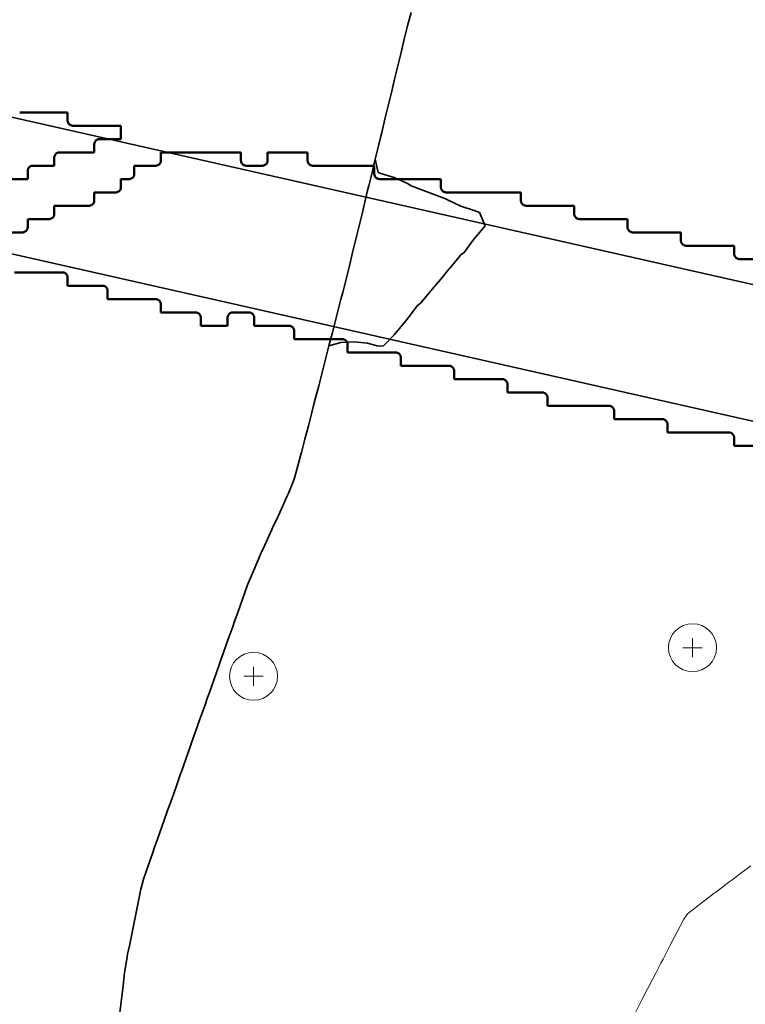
# Model space of a CAD drawing. Header units: metres. Extents: x -6552 to -6384, y 5654608 to 5654799.
# Tile 23 of 68: x -6449 to -6435, y 5654643 to 5654661. Entities that reach past the tile are written whole.
import ezdxf

# ---------------------------------------------------------------- set-up
doc = ezdxf.new("R2010")
doc.units = ezdxf.units.M
doc.header["$LTSCALE"] = 0.5
doc.linetypes.add('DASHED', pattern=[9, 6, -3])
doc.linetypes.add('PHANTOM', pattern=[22, 12, -2, 2, -2, 2, -2])
for name, color, linetype, lineweight in [('L-GRAD-CONT', 5, 'DASHED', 25), ('L-HARD-PAVE', 8, 'Continuous', 35), ('L-SITE-LIMIT', 6, 'PHANTOM', 50), ('V-TOPO-MAJR', 34, 'Continuous', 35), ('V-TOPO-MINR', 32, 'Continuous', 13), ('V-VEG-TREE', 94, 'Continuous', 18)]:
    doc.layers.add(name, color=color, linetype=linetype, lineweight=lineweight)

# ---------------------------------------------------------------- blocks, each defined once
blk = doc.blocks.new('VEG-TREE-DECID')
at = {"color": 0, "lineweight": -2}
for p, q in [((-0.6, 0), (0.6, 0)), ((0, -0.6), (0, 0.6))]:
    blk.add_line(p, q, dxfattribs=at)
blk.add_circle((0, 0), 1.5, dxfattribs=at)

msp = doc.modelspace()

# ---------------------------------------------------------------- linework, layer by layer
at = {"layer": 'L-GRAD-CONT', "lineweight": 35}
msp.add_lwpolyline([(-6442.026, 5654659.224), (-6442.05, 5654659.125), (-6442.109, 5654658.875), (-6442.125, 5654658.807), (-6442.169, 5654658.625), (-6442.231, 5654658.375), (-6442.177, 5654658.125), (-6442.125, 5654658.105), (-6441.875, 5654658.032), (-6441.625, 5654657.916), (-6441.558, 5654657.875), (-6441.375, 5654657.806), (-6441.125, 5654657.712), (-6440.895, 5654657.625), (-6440.875, 5654657.612), (-6440.625, 5654657.493), (-6440.375, 5654657.413), (-6440.274, 5654657.375), (-6440.172, 5654657.125), (-6440.375, 5654656.882), (-6440.381, 5654656.875), (-6440.566, 5654656.625), (-6440.625, 5654656.58), (-6440.797, 5654656.375), (-6440.875, 5654656.281), (-6441.004, 5654656.125), (-6441.125, 5654655.979), (-6441.212, 5654655.875), (-6441.375, 5654655.681), (-6441.448, 5654655.625), (-6441.625, 5654655.381), (-6441.63, 5654655.375), (-6441.837, 5654655.125), (-6441.875, 5654655.08), (-6442.077, 5654654.875), (-6442.125, 5654654.866), (-6442.198, 5654654.875), (-6442.375, 5654654.92), (-6442.625, 5654654.947), (-6442.875, 5654654.936), (-6443.099, 5654654.875), (-6443.125, 5654654.775), (-6443.164, 5654654.625), (-6443.228, 5654654.375), (-6443.292, 5654654.125), (-6443.339, 5654653.943)], dxfattribs=at)
at = {"layer": 'L-HARD-PAVE'}
for points in [[(-6457.112, 5654660.98), (-6430.475, 5654654.969)], [(-6431.305, 5654652.594), (-6457.418, 5654658.486)]]:
    msp.add_lwpolyline(points, dxfattribs=at)
at = {"layer": 'L-SITE-LIMIT'}
for points in [[(-6448.9, 5654659.25), (-6448.002, 5654659.25), (-6448, 5654659.25), (-6448, 5654659.248), (-6448, 5654659.1), (-6448, 5654659.09), (-6447.998, 5654659.08), (-6447.996, 5654659.071), (-6447.992, 5654659.062), (-6447.988, 5654659.053), (-6447.983, 5654659.044), (-6447.977, 5654659.037), (-6447.971, 5654659.029), (-6447.963, 5654659.023), (-6447.956, 5654659.017), (-6447.947, 5654659.012), (-6447.938, 5654659.008), (-6447.929, 5654659.004), (-6447.92, 5654659.002), (-6447.91, 5654659), (-6447.9, 5654659), (-6447.002, 5654659), (-6447, 5654659), (-6447, 5654658.998), (-6447, 5654658.752), (-6447, 5654658.75), (-6447.002, 5654658.75), (-6447.4, 5654658.75), (-6447.41, 5654658.75), (-6447.42, 5654658.748), (-6447.429, 5654658.746), (-6447.438, 5654658.742), (-6447.447, 5654658.738), (-6447.456, 5654658.733), (-6447.463, 5654658.727), (-6447.471, 5654658.721), (-6447.477, 5654658.713), (-6447.483, 5654658.706), (-6447.488, 5654658.697), (-6447.492, 5654658.688), (-6447.496, 5654658.679), (-6447.498, 5654658.67), (-6447.5, 5654658.66), (-6447.5, 5654658.65), (-6447.5, 5654658.502), (-6447.5, 5654658.5), (-6447.502, 5654658.5), (-6448.15, 5654658.5), (-6448.16, 5654658.5), (-6448.17, 5654658.498), (-6448.179, 5654658.496), (-6448.188, 5654658.492), (-6448.197, 5654658.488), (-6448.206, 5654658.483), (-6448.213, 5654658.477), (-6448.221, 5654658.471), (-6448.227, 5654658.463), (-6448.233, 5654658.456), (-6448.238, 5654658.447), (-6448.242, 5654658.438), (-6448.246, 5654658.429), (-6448.248, 5654658.42), (-6448.25, 5654658.41), (-6448.25, 5654658.4), (-6448.25, 5654658.252), (-6448.25, 5654658.25), (-6448.252, 5654658.25), (-6448.65, 5654658.25), (-6448.66, 5654658.25), (-6448.67, 5654658.248), (-6448.679, 5654658.246), (-6448.688, 5654658.242), (-6448.697, 5654658.238), (-6448.706, 5654658.233), (-6448.713, 5654658.227), (-6448.721, 5654658.221), (-6448.727, 5654658.213), (-6448.733, 5654658.206), (-6448.738, 5654658.197), (-6448.742, 5654658.188), (-6448.746, 5654658.179), (-6448.748, 5654658.17), (-6448.75, 5654658.16), (-6448.75, 5654658.15), (-6448.75, 5654658.002), (-6448.75, 5654658), (-6448.752, 5654658), (-6449.748, 5654658)], [(-6449.248, 5654657), (-6448.85, 5654657), (-6448.84, 5654657), (-6448.83, 5654657.002), (-6448.821, 5654657.004), (-6448.812, 5654657.008), (-6448.803, 5654657.012), (-6448.794, 5654657.017), (-6448.787, 5654657.023), (-6448.779, 5654657.029), (-6448.773, 5654657.037), (-6448.767, 5654657.044), (-6448.762, 5654657.053), (-6448.758, 5654657.062), (-6448.754, 5654657.071), (-6448.752, 5654657.08), (-6448.75, 5654657.09), (-6448.75, 5654657.1), (-6448.75, 5654657.248), (-6448.75, 5654657.25), (-6448.748, 5654657.25), (-6448.35, 5654657.25), (-6448.34, 5654657.25), (-6448.33, 5654657.252), (-6448.321, 5654657.254), (-6448.312, 5654657.258), (-6448.303, 5654657.262), (-6448.294, 5654657.267), (-6448.287, 5654657.273), (-6448.279, 5654657.279), (-6448.273, 5654657.287), (-6448.267, 5654657.294), (-6448.262, 5654657.303), (-6448.258, 5654657.312), (-6448.254, 5654657.321), (-6448.252, 5654657.33), (-6448.25, 5654657.34), (-6448.25, 5654657.35), (-6448.25, 5654657.498), (-6448.25, 5654657.5), (-6448.248, 5654657.5), (-6447.6, 5654657.5), (-6447.59, 5654657.5), (-6447.58, 5654657.502), (-6447.571, 5654657.504), (-6447.562, 5654657.508), (-6447.553, 5654657.512), (-6447.544, 5654657.517), (-6447.537, 5654657.523), (-6447.529, 5654657.529), (-6447.523, 5654657.537), (-6447.517, 5654657.544), (-6447.512, 5654657.553), (-6447.508, 5654657.562), (-6447.504, 5654657.571), (-6447.502, 5654657.58), (-6447.5, 5654657.59), (-6447.5, 5654657.6), (-6447.5, 5654657.748), (-6447.5, 5654657.75), (-6447.498, 5654657.75), (-6447.1, 5654657.75), (-6447.09, 5654657.75), (-6447.08, 5654657.752), (-6447.071, 5654657.754), (-6447.062, 5654657.758), (-6447.053, 5654657.762), (-6447.044, 5654657.767), (-6447.037, 5654657.773), (-6447.029, 5654657.779), (-6447.023, 5654657.787), (-6447.017, 5654657.794), (-6447.012, 5654657.803), (-6447.008, 5654657.812), (-6447.004, 5654657.821), (-6447.002, 5654657.83), (-6447, 5654657.84), (-6447, 5654657.85), (-6447, 5654657.998), (-6447, 5654658), (-6446.998, 5654658), (-6446.85, 5654658), (-6446.84, 5654658), (-6446.83, 5654658.002), (-6446.821, 5654658.004), (-6446.812, 5654658.008), (-6446.803, 5654658.012), (-6446.794, 5654658.017), (-6446.787, 5654658.023), (-6446.779, 5654658.029), (-6446.773, 5654658.037), (-6446.767, 5654658.044), (-6446.762, 5654658.053), (-6446.758, 5654658.062), (-6446.754, 5654658.071), (-6446.752, 5654658.08), (-6446.75, 5654658.09), (-6446.75, 5654658.1), (-6446.75, 5654658.248), (-6446.75, 5654658.25), (-6446.748, 5654658.25), (-6446.35, 5654658.25), (-6446.34, 5654658.25), (-6446.33, 5654658.252), (-6446.321, 5654658.254), (-6446.312, 5654658.258), (-6446.303, 5654658.262), (-6446.294, 5654658.267), (-6446.287, 5654658.273), (-6446.279, 5654658.279), (-6446.273, 5654658.287), (-6446.267, 5654658.294), (-6446.262, 5654658.303), (-6446.258, 5654658.312), (-6446.254, 5654658.321), (-6446.252, 5654658.33), (-6446.25, 5654658.34), (-6446.25, 5654658.35), (-6446.25, 5654658.498), (-6446.25, 5654658.5), (-6446.248, 5654658.5), (-6444.752, 5654658.5), (-6444.75, 5654658.5), (-6444.75, 5654658.498), (-6444.75, 5654658.35), (-6444.75, 5654658.34), (-6444.748, 5654658.33), (-6444.746, 5654658.321), (-6444.742, 5654658.312), (-6444.738, 5654658.303), (-6444.733, 5654658.294), (-6444.727, 5654658.287), (-6444.721, 5654658.279), (-6444.713, 5654658.273), (-6444.706, 5654658.267), (-6444.697, 5654658.262), (-6444.688, 5654658.258), (-6444.679, 5654658.254), (-6444.67, 5654658.252), (-6444.66, 5654658.25), (-6444.65, 5654658.25), (-6444.35, 5654658.25), (-6444.34, 5654658.25), (-6444.33, 5654658.252), (-6444.321, 5654658.254), (-6444.312, 5654658.258), (-6444.303, 5654658.262), (-6444.294, 5654658.267), (-6444.287, 5654658.273), (-6444.279, 5654658.279), (-6444.273, 5654658.287), (-6444.267, 5654658.294), (-6444.262, 5654658.303), (-6444.258, 5654658.312), (-6444.254, 5654658.321), (-6444.252, 5654658.33), (-6444.25, 5654658.34), (-6444.25, 5654658.35), (-6444.25, 5654658.498), (-6444.25, 5654658.5), (-6444.248, 5654658.5), (-6443.502, 5654658.5), (-6443.5, 5654658.5), (-6443.5, 5654658.498), (-6443.5, 5654658.35), (-6443.5, 5654658.34), (-6443.498, 5654658.33), (-6443.496, 5654658.321), (-6443.492, 5654658.312), (-6443.488, 5654658.303), (-6443.483, 5654658.294), (-6443.477, 5654658.287), (-6443.471, 5654658.279), (-6443.463, 5654658.273), (-6443.456, 5654658.267), (-6443.447, 5654658.262), (-6443.438, 5654658.258), (-6443.429, 5654658.254), (-6443.42, 5654658.252), (-6443.41, 5654658.25), (-6443.4, 5654658.25), (-6442.252, 5654658.25), (-6442.25, 5654658.25), (-6442.25, 5654658.248), (-6442.25, 5654658.1), (-6442.25, 5654658.09), (-6442.248, 5654658.08), (-6442.246, 5654658.071), (-6442.242, 5654658.062), (-6442.238, 5654658.053), (-6442.233, 5654658.044), (-6442.227, 5654658.037), (-6442.221, 5654658.029), (-6442.213, 5654658.023), (-6442.206, 5654658.017), (-6442.197, 5654658.012), (-6442.188, 5654658.008), (-6442.179, 5654658.004), (-6442.17, 5654658.002), (-6442.16, 5654658), (-6442.15, 5654658), (-6441.002, 5654658), (-6441, 5654658), (-6441, 5654657.998), (-6441, 5654657.85), (-6441, 5654657.84), (-6440.998, 5654657.83), (-6440.996, 5654657.821), (-6440.992, 5654657.812), (-6440.988, 5654657.803), (-6440.983, 5654657.794), (-6440.977, 5654657.787), (-6440.971, 5654657.779), (-6440.963, 5654657.773), (-6440.956, 5654657.767), (-6440.947, 5654657.762), (-6440.938, 5654657.758), (-6440.929, 5654657.754), (-6440.92, 5654657.752), (-6440.91, 5654657.75), (-6440.9, 5654657.75), (-6439.502, 5654657.75), (-6439.5, 5654657.75), (-6439.5, 5654657.748), (-6439.5, 5654657.6), (-6439.5, 5654657.59), (-6439.498, 5654657.58), (-6439.496, 5654657.571), (-6439.492, 5654657.562), (-6439.488, 5654657.553), (-6439.483, 5654657.544), (-6439.477, 5654657.537), (-6439.471, 5654657.529), (-6439.463, 5654657.523), (-6439.456, 5654657.517), (-6439.447, 5654657.512), (-6439.438, 5654657.508), (-6439.429, 5654657.504), (-6439.42, 5654657.502), (-6439.41, 5654657.5), (-6439.4, 5654657.5), (-6438.502, 5654657.5), (-6438.5, 5654657.5), (-6438.5, 5654657.498), (-6438.5, 5654657.35), (-6438.5, 5654657.34), (-6438.498, 5654657.33), (-6438.496, 5654657.321), (-6438.492, 5654657.312), (-6438.488, 5654657.303), (-6438.483, 5654657.294), (-6438.477, 5654657.287), (-6438.471, 5654657.279), (-6438.463, 5654657.273), (-6438.456, 5654657.267), (-6438.447, 5654657.262), (-6438.438, 5654657.258), (-6438.429, 5654657.254), (-6438.42, 5654657.252), (-6438.41, 5654657.25), (-6438.4, 5654657.25), (-6437.502, 5654657.25), (-6437.5, 5654657.25), (-6437.5, 5654657.248), (-6437.5, 5654657.1), (-6437.5, 5654657.09), (-6437.498, 5654657.08), (-6437.496, 5654657.071), (-6437.492, 5654657.062), (-6437.488, 5654657.053), (-6437.483, 5654657.044), (-6437.477, 5654657.037), (-6437.471, 5654657.029), (-6437.463, 5654657.023), (-6437.456, 5654657.017), (-6437.447, 5654657.012), (-6437.438, 5654657.008), (-6437.429, 5654657.004), (-6437.42, 5654657.002), (-6437.41, 5654657), (-6437.4, 5654657), (-6436.502, 5654657), (-6436.5, 5654657), (-6436.5, 5654656.998), (-6436.5, 5654656.85), (-6436.5, 5654656.84), (-6436.498, 5654656.83), (-6436.496, 5654656.821), (-6436.492, 5654656.812), (-6436.488, 5654656.803), (-6436.483, 5654656.794), (-6436.477, 5654656.787), (-6436.471, 5654656.779), (-6436.463, 5654656.773), (-6436.456, 5654656.767), (-6436.447, 5654656.762), (-6436.438, 5654656.758), (-6436.429, 5654656.754), (-6436.42, 5654656.752), (-6436.41, 5654656.75), (-6436.4, 5654656.75), (-6435.502, 5654656.75), (-6435.5, 5654656.75), (-6435.5, 5654656.748), (-6435.5, 5654656.6), (-6435.5, 5654656.59), (-6435.498, 5654656.58), (-6435.496, 5654656.571), (-6435.492, 5654656.562), (-6435.488, 5654656.553), (-6435.483, 5654656.544), (-6435.477, 5654656.537), (-6435.471, 5654656.529), (-6435.463, 5654656.523), (-6435.456, 5654656.517), (-6435.447, 5654656.512), (-6435.438, 5654656.508), (-6435.429, 5654656.504), (-6435.42, 5654656.502), (-6435.41, 5654656.5), (-6435.4, 5654656.5), (-6434.502, 5654656.5)], [(-6434.6, 5654653), (-6435.498, 5654653), (-6435.5, 5654653), (-6435.5, 5654653.002), (-6435.5, 5654653.15), (-6435.5, 5654653.16), (-6435.502, 5654653.17), (-6435.504, 5654653.179), (-6435.508, 5654653.188), (-6435.512, 5654653.197), (-6435.517, 5654653.206), (-6435.523, 5654653.213), (-6435.529, 5654653.221), (-6435.537, 5654653.227), (-6435.544, 5654653.233), (-6435.553, 5654653.238), (-6435.562, 5654653.242), (-6435.571, 5654653.246), (-6435.58, 5654653.248), (-6435.59, 5654653.25), (-6435.6, 5654653.25), (-6436.748, 5654653.25), (-6436.75, 5654653.25), (-6436.75, 5654653.252), (-6436.75, 5654653.4), (-6436.75, 5654653.41), (-6436.752, 5654653.42), (-6436.754, 5654653.429), (-6436.758, 5654653.438), (-6436.762, 5654653.447), (-6436.767, 5654653.456), (-6436.773, 5654653.463), (-6436.779, 5654653.471), (-6436.787, 5654653.477), (-6436.794, 5654653.483), (-6436.803, 5654653.488), (-6436.812, 5654653.492), (-6436.821, 5654653.496), (-6436.83, 5654653.498), (-6436.84, 5654653.5), (-6436.85, 5654653.5), (-6437.748, 5654653.5), (-6437.75, 5654653.5), (-6437.75, 5654653.502), (-6437.75, 5654653.65), (-6437.75, 5654653.66), (-6437.752, 5654653.67), (-6437.754, 5654653.679), (-6437.758, 5654653.688), (-6437.762, 5654653.697), (-6437.767, 5654653.706), (-6437.773, 5654653.713), (-6437.779, 5654653.721), (-6437.787, 5654653.727), (-6437.794, 5654653.733), (-6437.803, 5654653.738), (-6437.812, 5654653.742), (-6437.821, 5654653.746), (-6437.83, 5654653.748), (-6437.84, 5654653.75), (-6437.85, 5654653.75), (-6438.998, 5654653.75), (-6439, 5654653.75), (-6439, 5654653.752), (-6439, 5654653.9), (-6439, 5654653.91), (-6439.002, 5654653.92), (-6439.004, 5654653.929), (-6439.008, 5654653.938), (-6439.012, 5654653.947), (-6439.017, 5654653.956), (-6439.023, 5654653.963), (-6439.029, 5654653.971), (-6439.037, 5654653.977), (-6439.044, 5654653.983), (-6439.053, 5654653.988), (-6439.062, 5654653.992), (-6439.071, 5654653.996), (-6439.08, 5654653.998), (-6439.09, 5654654), (-6439.1, 5654654), (-6439.748, 5654654), (-6439.75, 5654654), (-6439.75, 5654654.002), (-6439.75, 5654654.15), (-6439.75, 5654654.16), (-6439.752, 5654654.17), (-6439.754, 5654654.179), (-6439.758, 5654654.188), (-6439.762, 5654654.197), (-6439.767, 5654654.206), (-6439.773, 5654654.213), (-6439.779, 5654654.221), (-6439.787, 5654654.227), (-6439.794, 5654654.233), (-6439.803, 5654654.238), (-6439.812, 5654654.242), (-6439.821, 5654654.246), (-6439.83, 5654654.248), (-6439.84, 5654654.25), (-6439.85, 5654654.25), (-6440.748, 5654654.25), (-6440.75, 5654654.25), (-6440.75, 5654654.252), (-6440.75, 5654654.4), (-6440.75, 5654654.41), (-6440.752, 5654654.42), (-6440.754, 5654654.429), (-6440.758, 5654654.438), (-6440.762, 5654654.447), (-6440.767, 5654654.456), (-6440.773, 5654654.463), (-6440.779, 5654654.471), (-6440.787, 5654654.477), (-6440.794, 5654654.483), (-6440.803, 5654654.488), (-6440.812, 5654654.492), (-6440.821, 5654654.496), (-6440.83, 5654654.498), (-6440.84, 5654654.5), (-6440.85, 5654654.5), (-6441.748, 5654654.5), (-6441.75, 5654654.5), (-6441.75, 5654654.502), (-6441.75, 5654654.65), (-6441.75, 5654654.66), (-6441.752, 5654654.67), (-6441.754, 5654654.679), (-6441.758, 5654654.688), (-6441.762, 5654654.697), (-6441.767, 5654654.706), (-6441.773, 5654654.713), (-6441.779, 5654654.721), (-6441.787, 5654654.727), (-6441.794, 5654654.733), (-6441.803, 5654654.738), (-6441.812, 5654654.742), (-6441.821, 5654654.746), (-6441.83, 5654654.748), (-6441.84, 5654654.75), (-6441.85, 5654654.75), (-6442.748, 5654654.75), (-6442.75, 5654654.75), (-6442.75, 5654654.752), (-6442.75, 5654654.9), (-6442.75, 5654654.91), (-6442.752, 5654654.92), (-6442.754, 5654654.929), (-6442.758, 5654654.938), (-6442.762, 5654654.947), (-6442.767, 5654654.956), (-6442.773, 5654654.963), (-6442.779, 5654654.971), (-6442.787, 5654654.977), (-6442.794, 5654654.983), (-6442.803, 5654654.988), (-6442.812, 5654654.992), (-6442.821, 5654654.996), (-6442.83, 5654654.998), (-6442.84, 5654655), (-6442.85, 5654655), (-6443.748, 5654655), (-6443.75, 5654655), (-6443.75, 5654655.002), (-6443.75, 5654655.15), (-6443.75, 5654655.16), (-6443.752, 5654655.17), (-6443.754, 5654655.179), (-6443.758, 5654655.188), (-6443.762, 5654655.197), (-6443.767, 5654655.206), (-6443.773, 5654655.213), (-6443.779, 5654655.221), (-6443.787, 5654655.227), (-6443.794, 5654655.233), (-6443.803, 5654655.238), (-6443.812, 5654655.242), (-6443.821, 5654655.246), (-6443.83, 5654655.248), (-6443.84, 5654655.25), (-6443.85, 5654655.25), (-6444.498, 5654655.25), (-6444.5, 5654655.25), (-6444.5, 5654655.252), (-6444.5, 5654655.4), (-6444.5, 5654655.41), (-6444.502, 5654655.42), (-6444.504, 5654655.429), (-6444.508, 5654655.438), (-6444.512, 5654655.447), (-6444.517, 5654655.456), (-6444.523, 5654655.463), (-6444.529, 5654655.471), (-6444.537, 5654655.477), (-6444.544, 5654655.483), (-6444.553, 5654655.488), (-6444.562, 5654655.492), (-6444.571, 5654655.496), (-6444.58, 5654655.498), (-6444.59, 5654655.5), (-6444.6, 5654655.5), (-6444.9, 5654655.5), (-6444.91, 5654655.5), (-6444.92, 5654655.498), (-6444.929, 5654655.496), (-6444.938, 5654655.492), (-6444.947, 5654655.488), (-6444.956, 5654655.483), (-6444.963, 5654655.477), (-6444.971, 5654655.471), (-6444.977, 5654655.463), (-6444.983, 5654655.456), (-6444.988, 5654655.447), (-6444.992, 5654655.438), (-6444.996, 5654655.429), (-6444.998, 5654655.42), (-6445, 5654655.41), (-6445, 5654655.4), (-6445, 5654655.252), (-6445, 5654655.25), (-6445.002, 5654655.25), (-6445.498, 5654655.25), (-6445.5, 5654655.25), (-6445.5, 5654655.252), (-6445.5, 5654655.4), (-6445.5, 5654655.41), (-6445.502, 5654655.42), (-6445.504, 5654655.429), (-6445.508, 5654655.438), (-6445.512, 5654655.447), (-6445.517, 5654655.456), (-6445.523, 5654655.463), (-6445.529, 5654655.471), (-6445.537, 5654655.477), (-6445.544, 5654655.483), (-6445.553, 5654655.488), (-6445.562, 5654655.492), (-6445.571, 5654655.496), (-6445.58, 5654655.498), (-6445.59, 5654655.5), (-6445.6, 5654655.5), (-6446.248, 5654655.5), (-6446.25, 5654655.5), (-6446.25, 5654655.502), (-6446.25, 5654655.65), (-6446.25, 5654655.66), (-6446.252, 5654655.67), (-6446.254, 5654655.679), (-6446.258, 5654655.688), (-6446.262, 5654655.697), (-6446.267, 5654655.706), (-6446.273, 5654655.713), (-6446.279, 5654655.721), (-6446.287, 5654655.727), (-6446.294, 5654655.733), (-6446.303, 5654655.738), (-6446.312, 5654655.742), (-6446.321, 5654655.746), (-6446.33, 5654655.748), (-6446.34, 5654655.75), (-6446.35, 5654655.75), (-6447.248, 5654655.75), (-6447.25, 5654655.75), (-6447.25, 5654655.752), (-6447.25, 5654655.9), (-6447.25, 5654655.91), (-6447.252, 5654655.92), (-6447.254, 5654655.929), (-6447.258, 5654655.938), (-6447.262, 5654655.947), (-6447.267, 5654655.956), (-6447.273, 5654655.963), (-6447.279, 5654655.971), (-6447.287, 5654655.977), (-6447.294, 5654655.983), (-6447.303, 5654655.988), (-6447.312, 5654655.992), (-6447.321, 5654655.996), (-6447.33, 5654655.998), (-6447.34, 5654656), (-6447.35, 5654656), (-6447.998, 5654656), (-6448, 5654656), (-6448, 5654656.002), (-6448, 5654656.15), (-6448, 5654656.16), (-6448.002, 5654656.17), (-6448.004, 5654656.179), (-6448.008, 5654656.188), (-6448.012, 5654656.197), (-6448.017, 5654656.206), (-6448.023, 5654656.213), (-6448.029, 5654656.221), (-6448.037, 5654656.227), (-6448.044, 5654656.233), (-6448.053, 5654656.238), (-6448.062, 5654656.242), (-6448.071, 5654656.246), (-6448.08, 5654656.248), (-6448.09, 5654656.25), (-6448.1, 5654656.25), (-6448.998, 5654656.25)]]:
    msp.add_lwpolyline(points, dxfattribs=at)
at = {"layer": 'V-TOPO-MAJR'}
msp.add_lwpolyline([(-6441.555, 5654661.125), (-6441.625, 5654660.875), (-6441.625, 5654660.875), (-6441.686, 5654660.625), (-6441.747, 5654660.375), (-6441.806, 5654660.125), (-6441.867, 5654659.875), (-6441.875, 5654659.841), (-6441.928, 5654659.625), (-6441.989, 5654659.375), (-6442.05, 5654659.125), (-6442.109, 5654658.875), (-6442.125, 5654658.807), (-6442.169, 5654658.625), (-6442.231, 5654658.375), (-6442.292, 5654658.125), (-6442.353, 5654657.875), (-6442.375, 5654657.784), (-6442.414, 5654657.625), (-6442.472, 5654657.375), (-6442.533, 5654657.125), (-6442.595, 5654656.875), (-6442.625, 5654656.75), (-6442.656, 5654656.625), (-6442.717, 5654656.375), (-6442.779, 5654656.125), (-6442.841, 5654655.875), (-6442.875, 5654655.745), (-6442.907, 5654655.625), (-6442.97, 5654655.375), (-6443.036, 5654655.125), (-6443.099, 5654654.875), (-6443.125, 5654654.775), (-6443.164, 5654654.625), (-6443.228, 5654654.375), (-6443.292, 5654654.125), (-6443.357, 5654653.875), (-6443.375, 5654653.802), (-6443.42, 5654653.625), (-6443.486, 5654653.375), (-6443.549, 5654653.125), (-6443.615, 5654652.875), (-6443.625, 5654652.837), (-6443.683, 5654652.625), (-6443.753, 5654652.375), (-6443.851, 5654652.125), (-6443.875, 5654652.072), (-6443.965, 5654651.875), (-6444.08, 5654651.625), (-6444.125, 5654651.526), (-6444.194, 5654651.375), (-6444.309, 5654651.125), (-6444.375, 5654650.98), (-6444.418, 5654650.875), (-6444.524, 5654650.625), (-6444.625, 5654650.394), (-6444.632, 5654650.375), (-6444.721, 5654650.125), (-6444.81, 5654649.875), (-6444.875, 5654649.689), (-6444.898, 5654649.625), (-6444.987, 5654649.375), (-6445.075, 5654649.125), (-6445.125, 5654648.984), (-6445.163, 5654648.875), (-6445.252, 5654648.625), (-6445.341, 5654648.375), (-6445.375, 5654648.279), (-6445.429, 5654648.125), (-6445.518, 5654647.875), (-6445.607, 5654647.625), (-6445.625, 5654647.574), (-6445.695, 5654647.375), (-6445.783, 5654647.125), (-6445.873, 5654646.875), (-6445.875, 5654646.869), (-6445.961, 5654646.625), (-6446.049, 5654646.375), (-6446.125, 5654646.162), (-6446.138, 5654646.125), (-6446.226, 5654645.875), (-6446.315, 5654645.625), (-6446.375, 5654645.456), (-6446.404, 5654645.375), (-6446.492, 5654645.125), (-6446.58, 5654644.875), (-6446.625, 5654644.683), (-6446.637, 5654644.625), (-6446.688, 5654644.375), (-6446.74, 5654644.125), (-6446.792, 5654643.875), (-6446.842, 5654643.625), (-6446.875, 5654643.465), (-6446.893, 5654643.375), (-6446.933, 5654643.125), (-6446.962, 5654642.875), (-6446.993, 5654642.625), (-6447.022, 5654642.375)], dxfattribs=at)
at = {"layer": 'V-TOPO-MINR'}
msp.add_lwpolyline([(-6435.188, 5654645.125), (-6435.375, 5654644.984), (-6435.52, 5654644.875), (-6435.625, 5654644.796), (-6435.852, 5654644.625), (-6435.875, 5654644.608), (-6436.125, 5654644.419), (-6436.184, 5654644.375), (-6436.375, 5654644.222), (-6436.443, 5654644.125), (-6436.573, 5654643.875), (-6436.625, 5654643.776), (-6436.704, 5654643.625), (-6436.834, 5654643.375), (-6436.875, 5654643.296), (-6436.964, 5654643.125), (-6437.093, 5654642.875), (-6437.125, 5654642.814), (-6437.223, 5654642.625), (-6437.353, 5654642.375)], dxfattribs=at)

# ---------------------------------------------------------------- block references
at = {"layer": 'V-VEG-TREE', "xscale": 0.3, "yscale": 0.3}
for p in [(-6436.281, 5654649.212), (-6444.514, 5654648.676)]:
    msp.add_blockref('VEG-TREE-DECID', p, dxfattribs=at)

doc.saveas('drawing.dxf')
